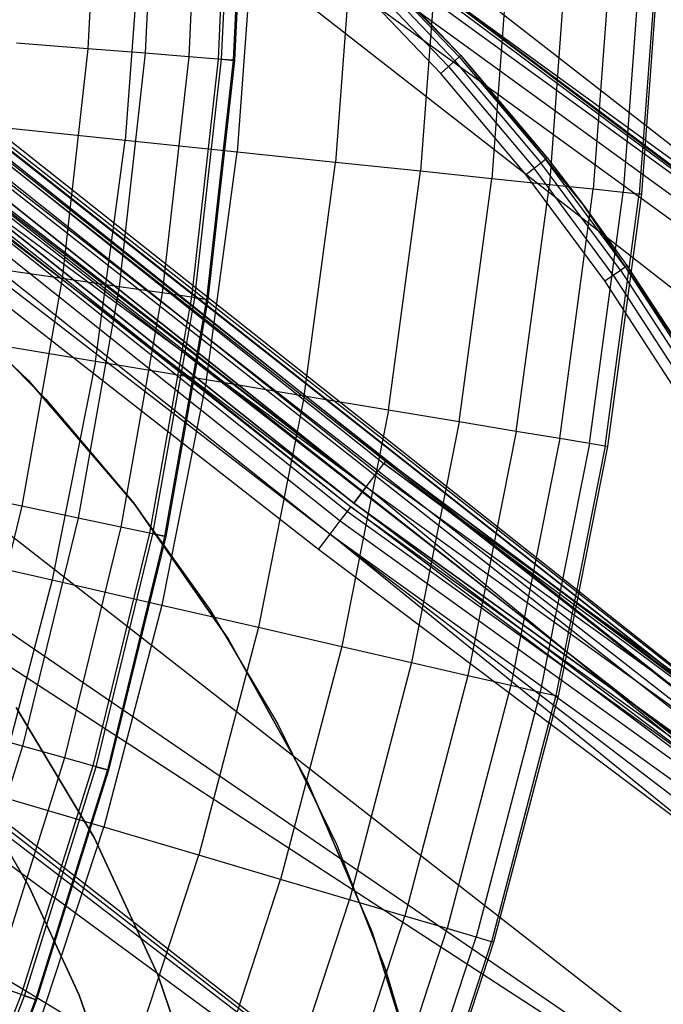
# Model space of a CAD drawing. Extents: x -390 to 397, y -401 to 400.
# Tile 74 of 192: x -227.41 to -225.02, y -300.44 to -296.79. Entities that reach past the tile are written whole.
import ezdxf

# ---------------------------------------------------------------- set-up
doc = ezdxf.new("R2010")
doc.units = 0
doc.header["$LTSCALE"] = 25.4
doc.layers.get('0').update_dxf_attribs({"linetype": 'CONTINUOUS'})

# ---------------------------------------------------------------- blocks, each defined once
blk = doc.blocks.new('FOURTY_ROUND_VII_ZWIS_STL')
at = {"color": 0}
for p, q in [((-226.0476, -298.4222, -927.3), (-240.6468, -286.7797, -927.3)), ((-226.0476, -298.4222, -902.2), (-240.6468, -286.7797, -902.2)), ((-226.0476, -298.4222, -927.3), (-240.6468, -286.7797, -927.3)), ((-226.0476, -298.4222, -902.2), (-240.6468, -286.7797, -902.2)), ((-226.0476, -298.4222, -900.3), (-240.6468, -286.7797, -900.3)), ((-224.0588, -299.9183, -895.7), (-240.6468, -286.7797, -900.3)), ((-226.0476, -298.4222, -900.3), (-240.6468, -286.7797, -900.3)), ((-224.0588, -299.9183, -895.7), (-240.6468, -286.7797, -900.3)), ((-240.6845, -286.8246, -927.4414), (-226.083, -298.4689, -927.4414)), ((-240.6845, -286.8246, -927.4414), (-226.083, -298.4689, -927.4414)), ((-240.6845, -286.8246, -902.0586), (-226.083, -298.4689, -902.0586)), ((-240.6845, -286.8246, -902.0586), (-226.083, -298.4689, -902.0586)), ((-240.6845, -286.8246, -900.4414), (-226.083, -298.4689, -900.4414)), ((-240.6845, -286.8246, -900.4414), (-226.083, -298.4689, -900.4414)), ((-240.6566, -286.7914, -927.3765), (-226.0568, -298.4343, -927.3765)), ((-240.6566, -286.7914, -927.3765), (-226.0568, -298.4343, -927.3765)), ((-240.6566, -286.7914, -902.1235), (-226.0568, -298.4343, -902.1235)), ((-240.6566, -286.7914, -902.1235), (-226.0568, -298.4343, -902.1235)), ((-240.6566, -286.7914, -900.3765), (-226.0568, -298.4343, -900.3765)), ((-240.6566, -286.7914, -900.3765), (-226.0568, -298.4343, -900.3765)), ((-240.7262, -286.8743, -927.4848), (-226.1221, -298.5206, -927.4848)), ((-240.7262, -286.8743, -927.4848), (-226.1221, -298.5206, -927.4848)), ((-226.1221, -298.5206, -902.0152), (-240.7262, -286.8743, -902.0152)), ((-226.1221, -298.5206, -902.0152), (-240.7262, -286.8743, -902.0152)), ((-240.7262, -286.8743, -900.4848), (-226.1221, -298.5206, -900.4848)), ((-240.7262, -286.8743, -900.4848), (-226.1221, -298.5206, -900.4848)), ((-240.7754, -286.933, -902), (-226.1684, -298.5816, -902)), ((-240.7754, -286.933, -902), (-226.1684, -298.5816, -902)), ((-226.1684, -298.5816, -900.5), (-240.7754, -286.933, -900.5)), ((-226.1684, -298.5816, -900.5), (-240.7754, -286.933, -900.5)), ((-240.7999, -286.9622, -929.1082), (-226.1915, -298.6121, -929.1082)), ((-240.7999, -286.9622, -929.1082), (-226.1915, -298.6121, -929.1082)), ((-240.7864, -286.9461, -929.1777), (-226.1787, -298.5953, -929.1777)), ((-240.7864, -286.9461, -929.1777), (-226.1787, -298.5953, -929.1777)), ((-240.8285, -286.9962, -929.0509), (-226.2183, -298.6475, -929.0509)), ((-240.8285, -286.9962, -929.0509), (-226.2183, -298.6475, -929.0509)), ((-240.8683, -287.0437, -929.0132), (-226.2557, -298.6969, -929.0132)), ((-240.8683, -287.0437, -929.0132), (-226.2557, -298.6969, -929.0132)), ((-222.1187, -299.4925, -927.5), (-236.5515, -288.229, -927.5)), ((-222.1187, -299.4925, -927.5), (-236.5515, -288.229, -927.5)), ((-224.0939, -299.9652, -895.5586), (-238.8159, -288.3255, -895.6242)), ((-238.8159, -288.3255, -895.6242), (-224.0679, -299.9305, -895.6235)), ((-238.8159, -288.3255, -895.6242), (-224.0679, -299.9305, -895.6235)), ((-224.0939, -299.9652, -895.5586), (-238.8159, -288.3255, -895.6242)), ((-238.8064, -288.314, -895.7), (-224.0679, -299.9305, -895.6235)), ((-238.8064, -288.314, -895.7), (-224.0588, -299.9183, -895.7)), ((-238.8064, -288.314, -895.7), (-224.0679, -299.9305, -895.6235)), ((-238.8064, -288.314, -895.7), (-224.0588, -299.9183, -895.7)), ((-238.8438, -288.3591, -895.5586), (-224.0939, -299.9652, -895.5586)), ((-238.8438, -288.3591, -895.5586), (-224.0939, -299.9652, -895.5586)), ((-238.8852, -288.4091, -895.5152), (-224.1327, -300.0172, -895.5152)), ((-238.8852, -288.4091, -895.5152), (-224.1327, -300.0172, -895.5152)), ((-224.1785, -300.0785, -895.5), (-238.934, -288.468, -895.5)), ((-224.1785, -300.0785, -895.5), (-238.934, -288.468, -895.5)), ((-236.8155, -288.5505, -930.1266), (-222.3665, -299.8267, -930.1266)), ((-236.8155, -288.5505, -930.1266), (-222.3665, -299.8267, -930.1266)), ((-237.5814, -289.4838, -932.4962), (-223.0857, -300.7964, -932.4962)), ((-237.5814, -289.4838, -932.4962), (-223.0857, -300.7964, -932.4962)), ((-223.1447, -300.8758, -929.25), (-237.6442, -289.5603, -929.25)), ((-237.6442, -289.5603, -929.25), (-226.1787, -298.5953, -929.1777)), ((-237.6442, -289.5603, -929.25), (-226.1787, -298.5953, -929.1777)), ((-223.1447, -300.8758, -929.25), (-237.6442, -289.5603, -929.25)), ((-237.057, -290.0124, -927.5), (-226.1221, -298.5206, -927.4848)), ((-237.057, -290.0124, -927.5), (-226.1221, -298.5206, -927.4848)), ((-223.6992, -301.6236, -931.3491), (-238.2348, -290.2799, -931.3491)), ((-223.6992, -301.6236, -931.3491), (-238.2348, -290.2799, -931.3491)), ((-238.7744, -290.9375, -934.3766), (-224.2059, -302.3068, -934.3766)), ((-238.7744, -290.9375, -934.3766), (-224.2059, -302.3068, -934.3766)), ((-235.3047, -291.4359, -927.5), (-226.1221, -298.5206, -927.4848)), ((-235.3047, -291.4359, -927.5), (-226.1221, -298.5206, -927.4848)), ((-226.2988, -298.7537, -929), (-235.3054, -291.7128, -929)), ((-235.3054, -291.7128, -929), (-226.2557, -298.6969, -929.0132)), ((-235.3054, -291.7128, -929), (-226.2557, -298.6969, -929.0132)), ((-226.2988, -298.7537, -929), (-235.3054, -291.7128, -929)), ((-237.5372, -291.9886, -934.3992), (-224.2059, -302.3068, -934.3766)), ((-237.5372, -291.9886, -934.3992), (-224.2059, -302.3068, -934.3766)), ((-236.7577, -292.691, -934.438), (-224.2059, -302.3068, -934.3766)), ((-236.7577, -292.691, -934.438), (-224.2059, -302.3068, -934.3766)), ((-236.7526, -292.6967, -932.4898), (-223.6992, -301.6236, -931.3491)), ((-236.7526, -292.6967, -932.4898), (-223.6992, -301.6236, -931.3491)), ((-224.2059, -302.3068, -934.3766), (-236.146, -293.5336, -934.6226)), ((-224.2059, -302.3068, -934.3766), (-236.146, -293.5336, -934.6226)), ((-236.146, -293.5336, -932.7423), (-223.6992, -301.6236, -931.3491)), ((-236.146, -293.5336, -932.7423), (-223.6992, -301.6236, -931.3491)), ((-235.5035, -295.511, -935.2474), (-224.2059, -302.3068, -934.3766)), ((-235.5035, -295.511, -935.2474), (-224.2059, -302.3068, -934.3766)), ((-227.1154, -296.0346, -982.827), (-227.1561, -296.8928, -982.827)), ((-227.1154, -296.0346, -982.827), (-227.1561, -296.8928, -982.827)), ((-226.9016, -296.0379, -984.2618), (-226.9429, -296.9097, -984.2618)), ((-226.9016, -296.0379, -984.2618), (-226.9429, -296.9097, -984.2618)), ((-226.7399, -296.0403, -985.7034), (-226.7816, -296.9225, -985.7034)), ((-226.7399, -296.0403, -985.7034), (-226.7816, -296.9225, -985.7034)), ((-226.6305, -296.042, -987.15), (-226.6726, -296.9312, -987.15)), ((-226.6305, -296.042, -987.15), (-226.6726, -296.9312, -987.15)), ((-226.6596, -296.9323, -991.5), (-226.6175, -296.0422, -991.5)), ((-226.6596, -296.9323, -991.5), (-226.6175, -296.0422, -991.5)), ((-226.5736, -296.0429, -988.5995), (-226.6159, -296.9357, -988.5995)), ((-226.5736, -296.0429, -988.5995), (-226.6159, -296.9357, -988.5995)), ((-226.5693, -296.0429, -990.0501), (-226.6116, -296.9361, -990.0501)), ((-226.5693, -296.0429, -990.0501), (-226.6116, -296.9361, -990.0501)), ((-221.2917, -300.1041, -894.2), (-226.6901, -296.0666, -894.1235)), ((-226.6901, -296.0666, -894.1235), (-211.5228, -307.0863, -894.1235)), ((-221.2917, -300.1041, -894.2), (-226.6901, -296.0666, -894.1235)), ((-226.6901, -296.0666, -894.1235), (-211.5228, -307.0863, -894.1235)), ((-221.2917, -300.1041, -894.2), (-226.6809, -296.0545, -894.2)), ((-226.6809, -296.0545, -894.2), (-222.1187, -299.4925, -927.5)), ((-226.6809, -296.0545, -894.2), (-222.1187, -299.4925, -927.5)), ((-221.2917, -300.1041, -894.2), (-226.6809, -296.0545, -894.2)), ((-226.1684, -298.5816, -927.5), (-229.4131, -296.0959, -927.5)), ((-229.4131, -296.0959, -927.5), (-226.1221, -298.5206, -927.4848)), ((-226.1684, -298.5816, -927.5), (-229.4131, -296.0959, -927.5)), ((-229.4131, -296.0959, -927.5), (-226.1221, -298.5206, -927.4848)), ((-226.7165, -296.101, -894.0586), (-211.5474, -307.122, -894.0586)), ((-226.7165, -296.101, -894.0586), (-211.5474, -307.122, -894.0586)), ((-226.7559, -296.1525, -894.0152), (-211.5842, -307.1754, -894.0152)), ((-226.7559, -296.1525, -894.0152), (-211.5842, -307.1754, -894.0152)), ((-211.6276, -307.2385, -894), (-226.8024, -296.2133, -894)), ((-211.6276, -307.2385, -894), (-226.8024, -296.2133, -894)), ((-226.957, -296.4087, -976.919), (-227.0175, -297.2343, -976.919)), ((-226.957, -296.4087, -976.919), (-227.0175, -297.2343, -976.919)), ((-226.5393, -296.4265, -978.3286), (-226.6017, -297.2775, -978.3286)), ((-226.5393, -296.4265, -978.3286), (-226.6017, -297.2775, -978.3286)), ((-225.7704, -296.9179, -0.1), (-226.2606, -296.4172, -2.2)), ((-225.7704, -296.9179, -0.1), (-226.2606, -296.4172, -2.2)), ((-225.7657, -296.9231, -2.2), (-226.2606, -296.4172, -2.2)), ((-225.7657, -296.9231, -2.2), (-226.2606, -296.4172, -2.2)), ((-226.1717, -296.4422, -979.7521), (-226.2357, -297.3156, -979.7521)), ((-226.1717, -296.4422, -979.7521), (-226.2357, -297.3156, -979.7521)), ((-225.8545, -296.4557, -981.1876), (-225.9199, -297.3484, -981.1876)), ((-225.8545, -296.4557, -981.1876), (-225.9199, -297.3484, -981.1876)), ((-225.5883, -296.4671, -982.6336), (-225.6549, -297.376, -982.6336)), ((-225.5883, -296.4671, -982.6336), (-225.6549, -297.376, -982.6336)), ((-225.3733, -296.4763, -984.088), (-225.4409, -297.3983, -984.088)), ((-225.3733, -296.4763, -984.088), (-225.4409, -297.3983, -984.088)), ((-225.2099, -296.4833, -985.5491), (-225.2782, -297.4152, -985.5491)), ((-225.2099, -296.4833, -985.5491), (-225.2782, -297.4152, -985.5491)), ((-225.0981, -296.488, -987.0152), (-225.1669, -297.4268, -987.0152)), ((-225.0981, -296.488, -987.0152), (-225.1669, -297.4268, -987.0152)), ((-225.0382, -296.4906, -988.4842), (-225.1073, -297.433, -988.4842)), ((-225.0382, -296.4906, -988.4842), (-225.1073, -297.433, -988.4842)), ((-225.0303, -296.4909, -989.9545), (-225.0994, -297.4338, -989.9545)), ((-225.0303, -296.4909, -989.9545), (-225.0994, -297.4338, -989.9545)), ((-226.1139, -296.558, -0.1), (-225.7704, -296.9179, -0.1)), ((-226.1139, -296.558, -0.1), (-225.7704, -296.9179, -0.1)), ((-225.7922, -296.9375, -0.0293), (-226.1345, -296.5788, -0.0293)), ((-225.7922, -296.9375, -0.0293), (-226.1345, -296.5788, -0.0293)), ((-225.776, -296.923, -0.0617), (-226.1193, -296.5634, -0.0617)), ((-225.776, -296.923, -0.0617), (-226.1193, -296.5634, -0.0617)), ((-225.8448, -296.9847), (-226.1841, -296.6292)), ((-225.8448, -296.9847), (-226.1841, -296.6292)), ((-225.8163, -296.9591, -0.0076), (-226.1572, -296.6019, -0.0076)), ((-225.8163, -296.9591, -0.0076), (-226.1572, -296.6019, -0.0076)), ((-227.1561, -296.8928, -982.827), (-227.421, -296.8717, -981.4009)), ((-227.1561, -296.8928, -982.827), (-227.421, -296.8717, -981.4009)), ((-227.1561, -296.8928, -982.827), (-227.2516, -297.7466, -982.827)), ((-227.1561, -296.8928, -982.827), (-227.2516, -297.7466, -982.827)), ((-226.9429, -296.9097, -984.2618), (-227.1561, -296.8928, -982.827)), ((-226.9429, -296.9097, -984.2618), (-227.1561, -296.8928, -982.827)), ((-226.9429, -296.9097, -984.2618), (-227.0399, -297.7772, -984.2618)), ((-226.9429, -296.9097, -984.2618), (-227.0399, -297.7772, -984.2618)), ((-226.7816, -296.9225, -985.7034), (-226.9429, -296.9097, -984.2618)), ((-226.7816, -296.9225, -985.7034), (-226.9429, -296.9097, -984.2618)), ((-226.7816, -296.9225, -985.7034), (-226.8799, -297.8003, -985.7034)), ((-226.7816, -296.9225, -985.7034), (-226.8799, -297.8003, -985.7034)), ((-226.6726, -296.9312, -987.15), (-226.7816, -296.9225, -985.7034)), ((-226.6726, -296.9312, -987.15), (-226.7816, -296.9225, -985.7034)), ((-225.7922, -296.9375, -0.0293), (-225.776, -296.923, -0.0617)), ((-225.7922, -296.9375, -0.0293), (-225.776, -296.923, -0.0617)), ((-225.7704, -296.9179, -0.1), (-225.776, -296.923, -0.0617)), ((-225.7704, -296.9179, -0.1), (-225.776, -296.923, -0.0617)), ((-225.776, -296.923, -0.0617), (-225.4559, -297.3033, -0.0617)), ((-225.776, -296.923, -0.0617), (-225.4559, -297.3033, -0.0617)), ((-225.7704, -296.9179, -0.1), (-225.7657, -296.9231, -2.2)), ((-225.7704, -296.9179, -0.1), (-225.7657, -296.9231, -2.2)), ((-225.7704, -296.9179, -0.1), (-225.4499, -297.2985, -0.1)), ((-225.7704, -296.9179, -0.1), (-225.4499, -297.2985, -0.1)), ((-225.4499, -297.2985, -0.1), (-225.7657, -296.9231, -2.2)), ((-225.4499, -297.2985, -0.1), (-225.7657, -296.9231, -2.2)), ((-225.3175, -297.4708, -2.2), (-225.7657, -296.9231, -2.2)), ((-225.3175, -297.4708, -2.2), (-225.7657, -296.9231, -2.2)), ((-226.6726, -296.9312, -987.15), (-226.7716, -297.8159, -987.15)), ((-226.6726, -296.9312, -987.15), (-226.7716, -297.8159, -987.15)), ((-226.7587, -297.8178, -991.5), (-226.6596, -296.9323, -991.5)), ((-226.7587, -297.8178, -991.5), (-226.6596, -296.9323, -991.5)), ((-226.6159, -296.9357, -988.5995), (-226.7153, -297.8241, -988.5995)), ((-226.6159, -296.9357, -988.5995), (-226.7153, -297.8241, -988.5995)), ((-226.6116, -296.9361, -990.0501), (-226.711, -297.8247, -990.0501)), ((-226.6116, -296.9361, -990.0501), (-226.711, -297.8247, -990.0501)), ((-226.6159, -296.9357, -988.5995), (-226.6726, -296.9312, -987.15)), ((-226.6159, -296.9357, -988.5995), (-226.6726, -296.9312, -987.15)), ((-226.6596, -296.9323, -991.5), (-226.6116, -296.9361, -990.0501)), ((-226.6596, -296.9323, -991.5), (-226.6116, -296.9361, -990.0501)), ((-226.6116, -296.9361, -990.0501), (-226.6159, -296.9357, -988.5995)), ((-226.6116, -296.9361, -990.0501), (-226.6159, -296.9357, -988.5995)), ((-225.8448, -296.9847), (-225.8163, -296.9591, -0.0076)), ((-225.8448, -296.9847), (-225.8163, -296.9591, -0.0076)), ((-225.8163, -296.9591, -0.0076), (-225.7922, -296.9375, -0.0293)), ((-225.8163, -296.9591, -0.0076), (-225.7922, -296.9375, -0.0293)), ((-225.8163, -296.9591, -0.0076), (-225.4983, -297.3368, -0.0076)), ((-225.8163, -296.9591, -0.0076), (-225.4983, -297.3368, -0.0076)), ((-225.7922, -296.9375, -0.0293), (-225.4729, -297.3167, -0.0293)), ((-225.7922, -296.9375, -0.0293), (-225.4729, -297.3167, -0.0293)), ((-225.5283, -297.3605), (-225.8448, -296.9847)), ((-225.5283, -297.3605), (-225.8448, -296.9847)), ((-227.0175, -297.2343, -976.919), (-227.4827, -297.1859, -975.5251)), ((-227.0175, -297.2343, -976.919), (-227.4827, -297.1859, -975.5251)), ((-227.1282, -298.0546, -976.919), (-227.0175, -297.2343, -976.919)), ((-227.1282, -298.0546, -976.919), (-227.0175, -297.2343, -976.919)), ((-226.6017, -297.2775, -978.3286), (-227.0175, -297.2343, -976.919)), ((-226.6017, -297.2775, -978.3286), (-227.0175, -297.2343, -976.919)), ((-226.7158, -298.1231, -978.3286), (-226.6017, -297.2775, -978.3286)), ((-226.7158, -298.1231, -978.3286), (-226.6017, -297.2775, -978.3286)), ((-226.2357, -297.3156, -979.7521), (-226.6017, -297.2775, -978.3286)), ((-226.2357, -297.3156, -979.7521), (-226.6017, -297.2775, -978.3286)), ((-226.3528, -298.1834, -979.7521), (-226.2357, -297.3156, -979.7521)), ((-226.3528, -298.1834, -979.7521), (-226.2357, -297.3156, -979.7521)), ((-225.9199, -297.3484, -981.1876), (-226.2357, -297.3156, -979.7521)), ((-225.9199, -297.3484, -981.1876), (-226.2357, -297.3156, -979.7521)), ((-225.4983, -297.3368, -0.0076), (-225.4729, -297.3167, -0.0293)), ((-225.4983, -297.3368, -0.0076), (-225.4729, -297.3167, -0.0293)), ((-225.4729, -297.3167, -0.0293), (-225.4559, -297.3033, -0.0617)), ((-225.4729, -297.3167, -0.0293), (-225.4559, -297.3033, -0.0617)), ((-225.1777, -297.7151, -0.0293), (-225.4729, -297.3167, -0.0293)), ((-225.1777, -297.7151, -0.0293), (-225.4729, -297.3167, -0.0293)), ((-225.4499, -297.2985, -0.1), (-225.4559, -297.3033, -0.0617)), ((-225.1599, -297.7027, -0.0617), (-225.4559, -297.3033, -0.0617)), ((-225.1599, -297.7027, -0.0617), (-225.4559, -297.3033, -0.0617)), ((-225.4559, -297.3033, -0.0617), (-225.3175, -297.4708, -0.1)), ((-225.4499, -297.2985, -0.1), (-225.3175, -297.4708, -2.2)), ((-225.4499, -297.2985, -0.1), (-225.3175, -297.4708, -2.2)), ((-225.4499, -297.2985, -0.1), (-225.3175, -297.4708, -0.1)), ((-226.0396, -298.2354, -981.1876), (-225.9199, -297.3484, -981.1876)), ((-226.0396, -298.2354, -981.1876), (-225.9199, -297.3484, -981.1876)), ((-225.6549, -297.376, -982.6336), (-225.9199, -297.3484, -981.1876)), ((-225.6549, -297.376, -982.6336), (-225.9199, -297.3484, -981.1876)), ((-225.5283, -297.3605), (-225.4983, -297.3368, -0.0076)), ((-225.5283, -297.3605), (-225.4983, -297.3368, -0.0076)), ((-225.2358, -297.7554), (-225.5283, -297.3605)), ((-225.2358, -297.7554), (-225.5283, -297.3605)), ((-225.2044, -297.7336, -0.0076), (-225.4983, -297.3368, -0.0076)), ((-225.2044, -297.7336, -0.0076), (-225.4983, -297.3368, -0.0076)), ((-225.7768, -298.2791, -982.6336), (-225.6549, -297.376, -982.6336)), ((-225.7768, -298.2791, -982.6336), (-225.6549, -297.376, -982.6336)), ((-225.4409, -297.3983, -984.088), (-225.6549, -297.376, -982.6336)), ((-225.4409, -297.3983, -984.088), (-225.6549, -297.376, -982.6336)), ((-225.5645, -298.3144, -984.088), (-225.4409, -297.3983, -984.088)), ((-225.5645, -298.3144, -984.088), (-225.4409, -297.3983, -984.088)), ((-225.2782, -297.4152, -985.5491), (-225.4409, -297.3983, -984.088)), ((-225.2782, -297.4152, -985.5491), (-225.4409, -297.3983, -984.088)), ((-225.4031, -298.3412, -985.5491), (-225.2782, -297.4152, -985.5491)), ((-225.4031, -298.3412, -985.5491), (-225.2782, -297.4152, -985.5491)), ((-225.2928, -298.3595, -987.0152), (-225.1669, -297.4268, -987.0152)), ((-225.2928, -298.3595, -987.0152), (-225.1669, -297.4268, -987.0152)), ((-225.1669, -297.4268, -987.0152), (-225.2782, -297.4152, -985.5491)), ((-225.1669, -297.4268, -987.0152), (-225.2782, -297.4152, -985.5491)), ((-225.2336, -298.3694, -988.4842), (-225.1073, -297.433, -988.4842)), ((-225.2336, -298.3694, -988.4842), (-225.1073, -297.433, -988.4842)), ((-225.0994, -297.4338, -989.9545), (-225.2258, -298.3707, -989.9545)), ((-225.0994, -297.4338, -989.9545), (-225.2258, -298.3707, -989.9545)), ((-225.1073, -297.433, -988.4842), (-225.1669, -297.4268, -987.0152)), ((-225.1073, -297.433, -988.4842), (-225.1669, -297.4268, -987.0152)), ((-225.0994, -297.4338, -989.9545), (-225.1073, -297.433, -988.4842)), ((-225.0994, -297.4338, -989.9545), (-225.1073, -297.433, -988.4842)), ((-224.9194, -298.056, -2.2), (-225.3175, -297.4708, -2.2)), ((-225.3175, -297.4708, -2.2), (-225.1537, -297.6984, -0.1)), ((-225.3175, -297.4708, -2.2), (-225.1537, -297.6984, -0.1)), ((-225.3175, -297.4708, -2.2), (-225.3175, -297.4708, -0.1)), ((-225.3175, -297.4708, -0.1), (-225.1537, -297.6984, -0.1)), ((-225.3175, -297.4708, -2.2), (-225.3175, -297.4708, -0.1)), ((-224.9194, -298.056, -2.2), (-225.3175, -297.4708, -2.2)), ((-225.1599, -297.7027, -0.0617), (-225.3175, -297.4708, -0.1)), ((-227.3779, -298.1248, -29), (-227.8184, -297.7061, -29)), ((-227.8184, -297.7061, -2.2), (-227.3779, -298.1248, -2.2)), ((-227.8184, -297.7061, -2.2), (-227.3779, -298.1248, -2.2)), ((-227.3779, -298.1248, -29), (-227.8184, -297.7061, -29)), ((-227.2516, -297.7466, -982.827), (-227.5146, -297.7086, -981.4009)), ((-227.2516, -297.7466, -982.827), (-227.5146, -297.7086, -981.4009)), ((-225.2044, -297.7336, -0.0076), (-225.1777, -297.7151, -0.0293)), ((-225.2044, -297.7336, -0.0076), (-225.1777, -297.7151, -0.0293)), ((-225.1777, -297.7151, -0.0293), (-225.1599, -297.7027, -0.0617)), ((-225.1777, -297.7151, -0.0293), (-225.1599, -297.7027, -0.0617)), ((-225.1777, -297.7151, -0.0293), (-224.9079, -298.131, -0.0293)), ((-225.1777, -297.7151, -0.0293), (-224.9079, -298.131, -0.0293)), ((-225.1537, -297.6984, -0.1), (-225.1599, -297.7027, -0.0617)), ((-225.1599, -297.7027, -0.0617), (-224.9194, -298.056, -0.1)), ((-225.1599, -297.7027, -0.0617), (-224.9194, -298.056, -0.1)), ((-225.1599, -297.7027, -0.0617), (-224.8894, -298.1198, -0.0617)), ((-225.1599, -297.7027, -0.0617), (-224.8894, -298.1198, -0.0617)), ((-224.9194, -298.056, -2.2), (-225.1537, -297.6984, -0.1)), ((-225.1537, -297.6984, -0.1), (-224.9194, -298.056, -0.1)), ((-224.9194, -298.056, -2.2), (-225.1537, -297.6984, -0.1)), ((-225.1537, -297.6984, -0.1), (-224.9194, -298.056, -0.1)), ((-227.2516, -297.7466, -982.827), (-227.4016, -298.5925, -982.827)), ((-227.2516, -297.7466, -982.827), (-227.4016, -298.5925, -982.827)), ((-227.0399, -297.7772, -984.2618), (-227.2516, -297.7466, -982.827)), ((-227.0399, -297.7772, -984.2618), (-227.2516, -297.7466, -982.827)), ((-225.2358, -297.7554), (-225.2044, -297.7336, -0.0076)), ((-225.2358, -297.7554), (-225.2044, -297.7336, -0.0076)), ((-224.9684, -298.1676), (-225.2358, -297.7554)), ((-224.9684, -298.1676), (-225.2358, -297.7554)), ((-225.2044, -297.7336, -0.0076), (-224.9357, -298.1478, -0.0076)), ((-225.2044, -297.7336, -0.0076), (-224.9357, -298.1478, -0.0076)), ((-227.0399, -297.7772, -984.2618), (-227.1924, -298.6366, -984.2618)), ((-227.0399, -297.7772, -984.2618), (-227.1924, -298.6366, -984.2618)), ((-226.8799, -297.8003, -985.7034), (-227.0399, -297.7772, -984.2618)), ((-226.8799, -297.8003, -985.7034), (-227.0399, -297.7772, -984.2618)), ((-226.8799, -297.8003, -985.7034), (-227.0341, -298.6699, -985.7034)), ((-226.8799, -297.8003, -985.7034), (-227.0341, -298.6699, -985.7034)), ((-226.7716, -297.8159, -987.15), (-226.8799, -297.8003, -985.7034)), ((-226.7716, -297.8159, -987.15), (-226.8799, -297.8003, -985.7034)), ((-226.7716, -297.8159, -987.15), (-226.927, -298.6925, -987.15)), ((-226.7716, -297.8159, -987.15), (-226.927, -298.6925, -987.15)), ((-226.9143, -298.6952, -991.5), (-226.7587, -297.8178, -991.5)), ((-226.9143, -298.6952, -991.5), (-226.7587, -297.8178, -991.5)), ((-226.7153, -297.8241, -988.5995), (-226.8714, -298.7042, -988.5995)), ((-226.7153, -297.8241, -988.5995), (-226.8714, -298.7042, -988.5995)), ((-226.711, -297.8247, -990.0501), (-226.8671, -298.7051, -990.0501)), ((-226.711, -297.8247, -990.0501), (-226.8671, -298.7051, -990.0501)), ((-226.7153, -297.8241, -988.5995), (-226.7716, -297.8159, -987.15)), ((-226.7153, -297.8241, -988.5995), (-226.7716, -297.8159, -987.15)), ((-226.7587, -297.8178, -991.5), (-226.711, -297.8247, -990.0501)), ((-226.7587, -297.8178, -991.5), (-226.711, -297.8247, -990.0501)), ((-226.711, -297.8247, -990.0501), (-226.7153, -297.8241, -988.5995)), ((-226.711, -297.8247, -990.0501), (-226.7153, -297.8241, -988.5995)), ((-227.6629, -297.8443, -31.0477), (-227.3123, -298.1949, -31.0477)), ((-227.6629, -297.8443, -29.0477), (-227.3123, -298.1949, -29.0477)), ((-227.6629, -297.8443, -31.0477), (-227.3123, -298.1949, -31.0477)), ((-227.6629, -297.8443, -29.0477), (-227.3123, -298.1949, -29.0477)), ((-227.1282, -298.0546, -976.919), (-227.5896, -297.9779, -975.5251)), ((-227.1282, -298.0546, -976.919), (-227.5896, -297.9779, -975.5251)), ((-227.1282, -298.0546, -976.919), (-227.2887, -298.8666, -976.919)), ((-227.1282, -298.0546, -976.919), (-227.2887, -298.8666, -976.919)), ((-226.7158, -298.1231, -978.3286), (-227.1282, -298.0546, -976.919)), ((-226.7158, -298.1231, -978.3286), (-227.1282, -298.0546, -976.919)), ((-226.982, -298.586, -29), (-227.3779, -298.1248, -29)), ((-227.3779, -298.1248, -29), (-227.3779, -298.1248, -2.2)), ((-227.3779, -298.1248, -2.2), (-226.982, -298.586, -2.2)), ((-227.3779, -298.1248, -29), (-227.3779, -298.1248, -2.2)), ((-227.3779, -298.1248, -2.2), (-226.982, -298.586, -2.2)), ((-226.982, -298.586, -29), (-227.3779, -298.1248, -29)), ((-226.7158, -298.1231, -978.3286), (-226.8812, -298.9602, -978.3286)), ((-226.7158, -298.1231, -978.3286), (-226.8812, -298.9602, -978.3286)), ((-226.3528, -298.1834, -979.7521), (-226.7158, -298.1231, -978.3286)), ((-226.3528, -298.1834, -979.7521), (-226.7158, -298.1231, -978.3286)), ((-227.3123, -298.1949, -31.0477), (-226.9918, -298.5733, -31.0477)), ((-227.3123, -298.1949, -29.0477), (-227.3123, -298.1949, -31.0477)), ((-227.3123, -298.1949, -29.0477), (-226.9918, -298.5733, -29.0477)), ((-227.3123, -298.1949, -31.0477), (-226.9918, -298.5733, -31.0477)), ((-227.3123, -298.1949, -29.0477), (-227.3123, -298.1949, -31.0477)), ((-227.3123, -298.1949, -29.0477), (-226.9918, -298.5733, -29.0477)), ((-226.3528, -298.1834, -979.7521), (-226.5226, -299.0425, -979.7521)), ((-226.3528, -298.1834, -979.7521), (-226.5226, -299.0425, -979.7521)), ((-226.0396, -298.2354, -981.1876), (-226.3528, -298.1834, -979.7521)), ((-226.0396, -298.2354, -981.1876), (-226.3528, -298.1834, -979.7521)), ((-226.0396, -298.2354, -981.1876), (-226.2132, -299.1135, -981.1876)), ((-226.0396, -298.2354, -981.1876), (-226.2132, -299.1135, -981.1876)), ((-225.7768, -298.2791, -982.6336), (-226.0396, -298.2354, -981.1876)), ((-225.7768, -298.2791, -982.6336), (-226.0396, -298.2354, -981.1876)), ((-225.7768, -298.2791, -982.6336), (-225.9535, -299.1732, -982.6336)), ((-225.7768, -298.2791, -982.6336), (-225.9535, -299.1732, -982.6336)), ((-225.5645, -298.3144, -984.088), (-225.7768, -298.2791, -982.6336)), ((-225.5645, -298.3144, -984.088), (-225.7768, -298.2791, -982.6336)), ((-225.5645, -298.3144, -984.088), (-225.7438, -299.2213, -984.088)), ((-225.5645, -298.3144, -984.088), (-225.7438, -299.2213, -984.088)), ((-225.4031, -298.3412, -985.5491), (-225.5843, -299.2579, -985.5491)), ((-225.4031, -298.3412, -985.5491), (-225.5843, -299.2579, -985.5491)), ((-225.4031, -298.3412, -985.5491), (-225.5645, -298.3144, -984.088)), ((-225.4031, -298.3412, -985.5491), (-225.5645, -298.3144, -984.088)), ((-225.2928, -298.3595, -987.0152), (-225.4031, -298.3412, -985.5491)), ((-225.2928, -298.3595, -987.0152), (-225.4031, -298.3412, -985.5491)), ((-225.2928, -298.3595, -987.0152), (-225.4753, -299.2829, -987.0152)), ((-225.2928, -298.3595, -987.0152), (-225.4753, -299.2829, -987.0152)), ((-225.2336, -298.3694, -988.4842), (-225.4169, -299.2963, -988.4842)), ((-225.2336, -298.3694, -988.4842), (-225.4169, -299.2963, -988.4842)), ((-225.2258, -298.3707, -989.9545), (-225.4091, -299.2981, -989.9545)), ((-225.2258, -298.3707, -989.9545), (-225.4091, -299.2981, -989.9545)), ((-225.2336, -298.3694, -988.4842), (-225.2928, -298.3595, -987.0152)), ((-225.2336, -298.3694, -988.4842), (-225.2928, -298.3595, -987.0152)), ((-225.2258, -298.3707, -989.9545), (-225.2336, -298.3694, -988.4842)), ((-225.2258, -298.3707, -989.9545), (-225.2336, -298.3694, -988.4842)), ((-226.0476, -298.4222, -927.3), (-226.0568, -298.4343, -927.3765)), ((-226.0476, -298.4222, -927.3), (-226.0568, -298.4343, -927.3765)), ((-226.0476, -298.4222, -902.2), (-226.0568, -298.4343, -902.1235)), ((-226.0476, -298.4222, -902.2), (-226.0568, -298.4343, -902.1235)), ((-226.0476, -298.4222, -900.3), (-226.0568, -298.4343, -900.3765)), ((-226.0476, -298.4222, -900.3), (-226.0568, -298.4343, -900.3765)), ((-222.1819, -301.3114, -927.3), (-226.0476, -298.4222, -927.3)), ((-222.1819, -301.3114, -902.2), (-226.0476, -298.4222, -902.2)), ((-226.0476, -298.4222, -902.2), (-226.0476, -298.4222, -927.3)), ((-222.1819, -301.3114, -927.3), (-226.0476, -298.4222, -927.3)), ((-226.0476, -298.4222, -902.2), (-226.0476, -298.4222, -927.3)), ((-222.1819, -301.3114, -902.2), (-226.0476, -298.4222, -902.2)), ((-222.1819, -301.3114, -900.3), (-226.0476, -298.4222, -900.3)), ((-222.1819, -301.3114, -895.7), (-226.0476, -298.4222, -900.3)), ((-222.1819, -301.3114, -900.3), (-226.0476, -298.4222, -900.3)), ((-222.1819, -301.3114, -895.7), (-226.0476, -298.4222, -900.3)), ((-224.0588, -299.9183, -895.7), (-226.0476, -298.4222, -900.3)), ((-224.0588, -299.9183, -895.7), (-226.0476, -298.4222, -900.3)), ((-226.083, -298.4689, -927.4414), (-226.0568, -298.4343, -927.3765)), ((-226.083, -298.4689, -927.4414), (-226.0568, -298.4343, -927.3765)), ((-226.083, -298.4689, -902.0586), (-226.0568, -298.4343, -902.1235)), ((-226.083, -298.4689, -902.0586), (-226.0568, -298.4343, -902.1235)), ((-226.083, -298.4689, -900.4414), (-226.0568, -298.4343, -900.3765)), ((-226.083, -298.4689, -900.4414), (-226.0568, -298.4343, -900.3765)), ((-222.1819, -301.3114, -927.3), (-226.0568, -298.4343, -927.3765)), ((-226.0568, -298.4343, -927.3765), (-210.8948, -309.3351, -927.3765)), ((-222.1819, -301.3114, -927.3), (-226.0568, -298.4343, -927.3765)), ((-226.0568, -298.4343, -927.3765), (-210.8948, -309.3351, -927.3765)), ((-226.0568, -298.4343, -902.1235), (-210.8948, -309.3351, -902.1235)), ((-222.1819, -301.3114, -902.2), (-226.0568, -298.4343, -902.1235)), ((-222.1819, -301.3114, -902.2), (-226.0568, -298.4343, -902.1235)), ((-226.0568, -298.4343, -902.1235), (-210.8948, -309.3351, -902.1235)), ((-222.1819, -301.3114, -900.3), (-226.0568, -298.4343, -900.3765)), ((-226.0568, -298.4343, -900.3765), (-210.8948, -309.3351, -900.3765)), ((-222.1819, -301.3114, -900.3), (-226.0568, -298.4343, -900.3765)), ((-226.0568, -298.4343, -900.3765), (-210.8948, -309.3351, -900.3765)), ((-226.1221, -298.5206, -927.4848), (-226.083, -298.4689, -927.4414)), ((-226.1221, -298.5206, -927.4848), (-226.083, -298.4689, -927.4414)), ((-226.1221, -298.5206, -902.0152), (-226.083, -298.4689, -902.0586)), ((-226.1221, -298.5206, -902.0152), (-226.083, -298.4689, -902.0586)), ((-226.1221, -298.5206, -900.4848), (-226.083, -298.4689, -900.4414)), ((-226.1221, -298.5206, -900.4848), (-226.083, -298.4689, -900.4414)), ((-226.083, -298.4689, -927.4414), (-210.9192, -309.3709, -927.4414)), ((-226.083, -298.4689, -927.4414), (-210.9192, -309.3709, -927.4414)), ((-226.083, -298.4689, -902.0586), (-210.9192, -309.3709, -902.0586)), ((-226.083, -298.4689, -902.0586), (-210.9192, -309.3709, -902.0586)), ((-226.083, -298.4689, -900.4414), (-210.9192, -309.3709, -900.4414)), ((-226.083, -298.4689, -900.4414), (-210.9192, -309.3709, -900.4414)), ((-226.1684, -298.5816, -927.5), (-226.1221, -298.5206, -927.4848)), ((-226.1684, -298.5816, -927.5), (-226.1221, -298.5206, -927.4848)), ((-226.1221, -298.5206, -902.0152), (-226.1684, -298.5816, -902)), ((-226.1221, -298.5206, -902.0152), (-226.1684, -298.5816, -902)), ((-226.1684, -298.5816, -900.5), (-226.1221, -298.5206, -900.4848)), ((-226.1684, -298.5816, -900.5), (-226.1221, -298.5206, -900.4848)), ((-226.1221, -298.5206, -927.4848), (-210.9558, -309.4245, -927.4848)), ((-224.7431, -299.6559, -927.5), (-226.1221, -298.5206, -927.4848)), ((-224.7431, -299.6559, -927.5), (-226.1221, -298.5206, -927.4848)), ((-226.1221, -298.5206, -927.4848), (-210.9558, -309.4245, -927.4848)), ((-226.1221, -298.5206, -902.0152), (-210.9558, -309.4245, -902.0152)), ((-226.1221, -298.5206, -902.0152), (-210.9558, -309.4245, -902.0152)), ((-226.1221, -298.5206, -900.4848), (-210.9558, -309.4245, -900.4848)), ((-226.1221, -298.5206, -900.4848), (-210.9558, -309.4245, -900.4848)), ((-227.4016, -298.5925, -982.827), (-227.6617, -298.5378, -981.4009)), ((-227.4016, -298.5925, -982.827), (-227.6617, -298.5378, -981.4009)), ((-227.4016, -298.5925, -982.827), (-227.6055, -299.4271, -982.827)), ((-227.4016, -298.5925, -982.827), (-227.6055, -299.4271, -982.827)), ((-227.1924, -298.6366, -984.2618), (-227.4016, -298.5925, -982.827)), ((-227.1924, -298.6366, -984.2618), (-227.4016, -298.5925, -982.827)), ((-226.9918, -298.5733, -31.0477), (-226.7036, -298.9769, -31.0477)), ((-226.9918, -298.5733, -29.0477), (-226.9918, -298.5733, -31.0477)), ((-226.9918, -298.5733, -29.0477), (-226.7036, -298.9769, -29.0477)), ((-226.9918, -298.5733, -31.0477), (-226.7036, -298.9769, -31.0477)), ((-226.9918, -298.5733, -29.0477), (-226.9918, -298.5733, -31.0477)), ((-226.9918, -298.5733, -29.0477), (-226.7036, -298.9769, -29.0477)), ((-226.6348, -299.0848, -29), (-226.982, -298.586, -29)), ((-226.982, -298.586, -29), (-226.982, -298.586, -2.2)), ((-226.982, -298.586, -2.2), (-226.6348, -299.0848, -2.2)), ((-226.982, -298.586, -29), (-226.982, -298.586, -2.2)), ((-226.982, -298.586, -2.2), (-226.6348, -299.0848, -2.2)), ((-226.6348, -299.0848, -29), (-226.982, -298.586, -29)), ((-226.1915, -298.6121, -929.1082), (-226.1787, -298.5953, -929.1777)), ((-226.1915, -298.6121, -929.1082), (-226.1787, -298.5953, -929.1777)), ((-226.1787, -298.5953, -929.1777), (-211.0086, -309.502, -929.1777)), ((-223.1447, -300.8758, -929.25), (-226.1787, -298.5953, -929.1777)), ((-223.1447, -300.8758, -929.25), (-226.1787, -298.5953, -929.1777)), ((-226.1787, -298.5953, -929.1777), (-211.0086, -309.502, -929.1777)), ((-226.1684, -298.5816, -902), (-210.9989, -309.4878, -902)), ((-224.7431, -299.6559, -927.5), (-226.1684, -298.5816, -927.5)), ((-224.7431, -299.6559, -927.5), (-226.1684, -298.5816, -927.5)), ((-226.1684, -298.5816, -902), (-210.9989, -309.4878, -902)), ((-210.9989, -309.4878, -900.5), (-226.1684, -298.5816, -900.5)), ((-210.9989, -309.4878, -900.5), (-226.1684, -298.5816, -900.5)), ((-227.1924, -298.6366, -984.2618), (-227.3995, -299.4845, -984.2618)), ((-227.1924, -298.6366, -984.2618), (-227.3995, -299.4845, -984.2618)), ((-227.0341, -298.6699, -985.7034), (-227.1924, -298.6366, -984.2618)), ((-227.0341, -298.6699, -985.7034), (-227.1924, -298.6366, -984.2618)), ((-226.2183, -298.6475, -929.0509), (-226.1915, -298.6121, -929.1082)), ((-226.2183, -298.6475, -929.0509), (-226.1915, -298.6121, -929.1082)), ((-226.1915, -298.6121, -929.1082), (-211.0204, -309.5193, -929.1082)), ((-226.1915, -298.6121, -929.1082), (-211.0204, -309.5193, -929.1082)), ((-227.0341, -298.6699, -985.7034), (-227.2437, -299.5279, -985.7034)), ((-227.0341, -298.6699, -985.7034), (-227.2437, -299.5279, -985.7034)), ((-226.927, -298.6925, -987.15), (-227.0341, -298.6699, -985.7034)), ((-226.927, -298.6925, -987.15), (-227.0341, -298.6699, -985.7034)), ((-226.2557, -298.6969, -929.0132), (-226.2183, -298.6475, -929.0509)), ((-226.2557, -298.6969, -929.0132), (-226.2183, -298.6475, -929.0509)), ((-226.2183, -298.6475, -929.0509), (-211.0454, -309.556, -929.0509)), ((-226.2183, -298.6475, -929.0509), (-211.0454, -309.556, -929.0509)), ((-226.927, -298.6925, -987.15), (-227.1383, -299.5573, -987.15)), ((-226.927, -298.6925, -987.15), (-227.1383, -299.5573, -987.15)), ((-227.1258, -299.5607, -991.5), (-226.9143, -298.6952, -991.5)), ((-227.1258, -299.5607, -991.5), (-226.9143, -298.6952, -991.5)), ((-226.8714, -298.7042, -988.5995), (-227.0835, -299.5725, -988.5995)), ((-226.8714, -298.7042, -988.5995), (-227.0835, -299.5725, -988.5995)), ((-226.8671, -298.7051, -990.0501), (-227.0793, -299.5737, -990.0501)), ((-226.8671, -298.7051, -990.0501), (-227.0793, -299.5737, -990.0501)), ((-226.8714, -298.7042, -988.5995), (-226.927, -298.6925, -987.15)), ((-226.8714, -298.7042, -988.5995), (-226.927, -298.6925, -987.15)), ((-226.9143, -298.6952, -991.5), (-226.8671, -298.7051, -990.0501)), ((-226.9143, -298.6952, -991.5), (-226.8671, -298.7051, -990.0501)), ((-226.8671, -298.7051, -990.0501), (-226.8714, -298.7042, -988.5995)), ((-226.8671, -298.7051, -990.0501), (-226.8714, -298.7042, -988.5995)), ((-226.2988, -298.7537, -929), (-226.2557, -298.6969, -929.0132)), ((-226.2988, -298.7537, -929), (-226.2557, -298.6969, -929.0132)), ((-224.7449, -299.9244, -929), (-226.2557, -298.6969, -929.0132)), ((-226.2557, -298.6969, -929.0132), (-221.6682, -302.2054, -929)), ((-226.2557, -298.6969, -929.0132), (-221.6682, -302.2054, -929)), ((-226.2557, -298.6969, -929.0132), (-211.0803, -309.6072, -929.0132)), ((-224.7449, -299.9244, -929), (-226.2557, -298.6969, -929.0132)), ((-226.2557, -298.6969, -929.0132), (-211.0803, -309.6072, -929.0132)), ((-227.7445, -298.762, -975.5251), (-227.2887, -298.8666, -976.919)), ((-227.7445, -298.762, -975.5251), (-227.2887, -298.8666, -976.919)), ((-224.7449, -299.9244, -929), (-226.2988, -298.7537, -929)), ((-224.7449, -299.9244, -929), (-226.2988, -298.7537, -929)), ((-227.2887, -298.8666, -976.919), (-227.4984, -299.6674, -976.919)), ((-227.2887, -298.8666, -976.919), (-227.4984, -299.6674, -976.919)), ((-227.2887, -298.8666, -976.919), (-226.8812, -298.9602, -978.3286)), ((-227.2887, -298.8666, -976.919), (-226.8812, -298.9602, -978.3286)), ((-226.8812, -298.9602, -978.3286), (-227.0974, -299.7856, -978.3286)), ((-226.8812, -298.9602, -978.3286), (-227.0974, -299.7856, -978.3286)), ((-226.8812, -298.9602, -978.3286), (-226.5226, -299.0425, -979.7521)), ((-226.8812, -298.9602, -978.3286), (-226.5226, -299.0425, -979.7521)), ((-226.7036, -298.9769, -31.0477), (-226.4498, -299.4029, -31.0477)), ((-226.7036, -298.9769, -29.0477), (-226.7036, -298.9769, -31.0477)), ((-226.7036, -298.9769, -29.0477), (-226.4498, -299.4029, -29.0477)), ((-226.7036, -298.9769, -31.0477), (-226.4498, -299.4029, -31.0477)), ((-226.7036, -298.9769, -29.0477), (-226.7036, -298.9769, -31.0477)), ((-226.7036, -298.9769, -29.0477), (-226.4498, -299.4029, -29.0477)), ((-226.5226, -299.0425, -979.7521), (-226.7444, -299.8896, -979.7521)), ((-226.5226, -299.0425, -979.7521), (-226.7444, -299.8896, -979.7521)), ((-226.5226, -299.0425, -979.7521), (-226.2132, -299.1135, -981.1876)), ((-226.5226, -299.0425, -979.7521), (-226.2132, -299.1135, -981.1876)), ((-226.3398, -299.6162, -29), (-226.6348, -299.0848, -29)), ((-226.6348, -299.0848, -29), (-226.6348, -299.0848, -2.2)), ((-226.6348, -299.0848, -2.2), (-226.3398, -299.6162, -2.2)), ((-226.6348, -299.0848, -29), (-226.6348, -299.0848, -2.2)), ((-226.6348, -299.0848, -2.2), (-226.3398, -299.6162, -2.2)), ((-226.3398, -299.6162, -29), (-226.6348, -299.0848, -29)), ((-226.2132, -299.1135, -981.1876), (-226.44, -299.9794, -981.1876)), ((-226.2132, -299.1135, -981.1876), (-226.44, -299.9794, -981.1876)), ((-226.2132, -299.1135, -981.1876), (-225.9535, -299.1732, -982.6336)), ((-226.2132, -299.1135, -981.1876), (-225.9535, -299.1732, -982.6336)), ((-225.9535, -299.1732, -982.6336), (-226.1844, -300.0547, -982.6336)), ((-225.9535, -299.1732, -982.6336), (-226.1844, -300.0547, -982.6336)), ((-225.9535, -299.1732, -982.6336), (-225.7438, -299.2213, -984.088)), ((-225.9535, -299.1732, -982.6336), (-225.7438, -299.2213, -984.088)), ((-225.7438, -299.2213, -984.088), (-225.978, -300.1156, -984.088)), ((-225.7438, -299.2213, -984.088), (-225.978, -300.1156, -984.088)), ((-225.7438, -299.2213, -984.088), (-225.5843, -299.2579, -985.5491)), ((-225.7438, -299.2213, -984.088), (-225.5843, -299.2579, -985.5491)), ((-225.5843, -299.2579, -985.5491), (-225.821, -300.1618, -985.5491)), ((-225.5843, -299.2579, -985.5491), (-225.821, -300.1618, -985.5491)), ((-225.5843, -299.2579, -985.5491), (-225.4753, -299.2829, -987.0152)), ((-225.5843, -299.2579, -985.5491), (-225.4753, -299.2829, -987.0152)), ((-225.4753, -299.2829, -987.0152), (-225.7137, -300.1935, -987.0152)), ((-225.4753, -299.2829, -987.0152), (-225.7137, -300.1935, -987.0152)), ((-225.4169, -299.2963, -988.4842), (-225.6562, -300.2104, -988.4842)), ((-225.4169, -299.2963, -988.4842), (-225.6562, -300.2104, -988.4842)), ((-225.4091, -299.2981, -989.9545), (-225.6486, -300.2126, -989.9545)), ((-225.4091, -299.2981, -989.9545), (-225.6486, -300.2126, -989.9545)), ((-225.4753, -299.2829, -987.0152), (-225.4169, -299.2963, -988.4842)), ((-225.4753, -299.2829, -987.0152), (-225.4169, -299.2963, -988.4842)), ((-225.4169, -299.2963, -988.4842), (-225.4091, -299.2981, -989.9545)), ((-225.4169, -299.2963, -988.4842), (-225.4091, -299.2981, -989.9545)), ((-227.1324, -299.8229, -2.2), (-227.4227, -299.3405, -2.2)), ((-227.4227, -299.3405, -29), (-227.1324, -299.8229, -29)), ((-227.1324, -299.8229, -2.2), (-227.4227, -299.3405, -2.2)), ((-227.4227, -299.3405, -29), (-227.1324, -299.8229, -29)), ((-226.4498, -299.4029, -31.0477), (-226.232, -299.8484, -31.0477)), ((-226.4498, -299.4029, -29.0477), (-226.4498, -299.4029, -31.0477)), ((-226.4498, -299.4029, -29.0477), (-226.232, -299.8484, -29.0477)), ((-226.4498, -299.4029, -31.0477), (-226.232, -299.8484, -31.0477)), ((-226.4498, -299.4029, -29.0477), (-226.4498, -299.4029, -31.0477)), ((-226.4498, -299.4029, -29.0477), (-226.232, -299.8484, -29.0477)), ((-227.3995, -299.4845, -984.2618), (-227.6055, -299.4271, -982.827)), ((-227.3995, -299.4845, -984.2618), (-227.6055, -299.4271, -982.827)), ((-227.3995, -299.4845, -984.2618), (-227.6606, -300.3174, -984.2618)), ((-227.3995, -299.4845, -984.2618), (-227.6606, -300.3174, -984.2618)), ((-227.2437, -299.5279, -985.7034), (-227.3995, -299.4845, -984.2618)), ((-227.2437, -299.5279, -985.7034), (-227.3995, -299.4845, -984.2618)), ((-227.2437, -299.5279, -985.7034), (-227.5079, -300.3707, -985.7034)), ((-227.2437, -299.5279, -985.7034), (-227.5079, -300.3707, -985.7034)), ((-227.1383, -299.5573, -987.15), (-227.4046, -300.4067, -987.15)), ((-227.1383, -299.5573, -987.15), (-227.4046, -300.4067, -987.15)), ((-227.1383, -299.5573, -987.15), (-227.2437, -299.5279, -985.7034)), ((-227.1383, -299.5573, -987.15), (-227.2437, -299.5279, -985.7034)), ((-227.0835, -299.5725, -988.5995), (-227.1383, -299.5573, -987.15)), ((-227.0835, -299.5725, -988.5995), (-227.1383, -299.5573, -987.15)), ((-227.3923, -300.411, -991.5), (-227.1258, -299.5607, -991.5)), ((-227.3923, -300.411, -991.5), (-227.1258, -299.5607, -991.5)), ((-227.0835, -299.5725, -988.5995), (-227.3509, -300.4255, -988.5995)), ((-227.0835, -299.5725, -988.5995), (-227.3509, -300.4255, -988.5995)), ((-227.0793, -299.5737, -990.0501), (-227.3468, -300.4269, -990.0501)), ((-227.0793, -299.5737, -990.0501), (-227.3468, -300.4269, -990.0501)), ((-227.1258, -299.5607, -991.5), (-227.0793, -299.5737, -990.0501)), ((-227.1258, -299.5607, -991.5), (-227.0793, -299.5737, -990.0501)), ((-227.0793, -299.5737, -990.0501), (-227.0835, -299.5725, -988.5995)), ((-227.0793, -299.5737, -990.0501), (-227.0835, -299.5725, -988.5995)), ((-227.599, -299.618, -29.0477), (-227.376, -300.0043, -29.0477)), ((-227.376, -300.0043, -13.7477), (-227.599, -299.618, -13.7477)), ((-227.376, -300.0043, -13.7477), (-227.599, -299.618, -13.7477)), ((-227.599, -299.618, -29.0477), (-227.376, -300.0043, -29.0477)), ((-226.1001, -300.1748, -29), (-226.3398, -299.6162, -29)), ((-226.3398, -299.6162, -29), (-226.3398, -299.6162, -2.2)), ((-226.3398, -299.6162, -2.2), (-226.1001, -300.1748, -2.2)), ((-226.3398, -299.6162, -29), (-226.3398, -299.6162, -2.2)), ((-226.3398, -299.6162, -2.2), (-226.1001, -300.1748, -2.2)), ((-226.1001, -300.1748, -29), (-226.3398, -299.6162, -29)), ((-227.0974, -299.7856, -978.3286), (-227.4984, -299.6674, -976.919)), ((-227.0974, -299.7856, -978.3286), (-227.4984, -299.6674, -976.919)), ((-227.3635, -300.5963, -978.3286), (-227.0974, -299.7856, -978.3286)), ((-227.3635, -300.5963, -978.3286), (-227.0974, -299.7856, -978.3286)), ((-226.7444, -299.8896, -979.7521), (-227.0974, -299.7856, -978.3286)), ((-226.7444, -299.8896, -979.7521), (-227.0974, -299.7856, -978.3286)), ((-226.896, -300.3339, -2.2), (-227.1324, -299.8229, -2.2)), ((-227.1324, -299.8229, -2.2), (-227.1324, -299.8229, -29)), ((-227.1324, -299.8229, -29), (-226.896, -300.3339, -29)), ((-227.1324, -299.8229, -2.2), (-227.1324, -299.8229, -29)), ((-226.896, -300.3339, -2.2), (-227.1324, -299.8229, -2.2)), ((-227.1324, -299.8229, -29), (-226.896, -300.3339, -29)), ((-226.232, -299.8484, -31.0477), (-226.0517, -300.3104, -31.0477)), ((-226.232, -299.8484, -29.0477), (-226.232, -299.8484, -31.0477)), ((-226.232, -299.8484, -29.0477), (-226.0517, -300.3104, -29.0477)), ((-226.232, -299.8484, -31.0477), (-226.0517, -300.3104, -31.0477)), ((-226.232, -299.8484, -29.0477), (-226.232, -299.8484, -31.0477)), ((-226.232, -299.8484, -29.0477), (-226.0517, -300.3104, -29.0477)), ((-227.0175, -300.7217, -979.7521), (-226.7444, -299.8896, -979.7521)), ((-227.0175, -300.7217, -979.7521), (-226.7444, -299.8896, -979.7521)), ((-226.44, -299.9794, -981.1876), (-226.7444, -299.8896, -979.7521)), ((-226.44, -299.9794, -981.1876), (-226.7444, -299.8896, -979.7521)), ((-226.7191, -300.8298, -981.1876), (-226.44, -299.9794, -981.1876)), ((-226.7191, -300.8298, -981.1876), (-226.44, -299.9794, -981.1876)), ((-226.1844, -300.0547, -982.6336), (-226.44, -299.9794, -981.1876)), ((-226.1844, -300.0547, -982.6336), (-226.44, -299.9794, -981.1876)), ((-227.376, -300.0043, -29.0477), (-227.189, -300.4093, -29.0477)), ((-227.189, -300.4093, -13.7477), (-227.376, -300.0043, -13.7477)), ((-227.376, -300.0043, -13.7477), (-227.376, -300.0043, -29.0477)), ((-227.189, -300.4093, -13.7477), (-227.376, -300.0043, -13.7477)), ((-227.376, -300.0043, -29.0477), (-227.189, -300.4093, -29.0477)), ((-227.376, -300.0043, -13.7477), (-227.376, -300.0043, -29.0477)), ((-226.4686, -300.9206, -982.6336), (-226.1844, -300.0547, -982.6336)), ((-226.4686, -300.9206, -982.6336), (-226.1844, -300.0547, -982.6336)), ((-225.978, -300.1156, -984.088), (-226.1844, -300.0547, -982.6336)), ((-225.978, -300.1156, -984.088), (-226.1844, -300.0547, -982.6336)), ((-226.2663, -300.9939, -984.088), (-225.978, -300.1156, -984.088)), ((-226.2663, -300.9939, -984.088), (-225.978, -300.1156, -984.088)), ((-225.821, -300.1618, -985.5491), (-225.978, -300.1156, -984.088)), ((-225.821, -300.1618, -985.5491), (-225.978, -300.1156, -984.088)), ((-226.1124, -301.0497, -985.5491), (-225.821, -300.1618, -985.5491)), ((-226.1124, -301.0497, -985.5491), (-225.821, -300.1618, -985.5491)), ((-225.9182, -300.7547, -29), (-226.1001, -300.1748, -29)), ((-226.1001, -300.1748, -29), (-226.1001, -300.1748, -2.2)), ((-226.1001, -300.1748, -2.2), (-225.9182, -300.7547, -2.2)), ((-226.1001, -300.1748, -29), (-226.1001, -300.1748, -2.2)), ((-226.1001, -300.1748, -2.2), (-225.9182, -300.7547, -2.2)), ((-225.9182, -300.7547, -29), (-226.1001, -300.1748, -29)), ((-225.7137, -300.1935, -987.0152), (-225.821, -300.1618, -985.5491)), ((-225.7137, -300.1935, -987.0152), (-225.821, -300.1618, -985.5491)), ((-226.0073, -301.0877, -987.0152), (-225.7137, -300.1935, -987.0152)), ((-226.0073, -301.0877, -987.0152), (-225.7137, -300.1935, -987.0152)), ((-225.9509, -301.1082, -988.4842), (-225.6562, -300.2104, -988.4842)), ((-225.9509, -301.1082, -988.4842), (-225.6562, -300.2104, -988.4842)), ((-225.6486, -300.2126, -989.9545), (-225.9434, -301.1109, -989.9545)), ((-225.6486, -300.2126, -989.9545), (-225.9434, -301.1109, -989.9545)), ((-225.6562, -300.2104, -988.4842), (-225.7137, -300.1935, -987.0152)), ((-225.6562, -300.2104, -988.4842), (-225.7137, -300.1935, -987.0152)), ((-225.6486, -300.2126, -989.9545), (-225.6562, -300.2104, -988.4842)), ((-225.6486, -300.2126, -989.9545), (-225.6562, -300.2104, -988.4842)), ((-226.0517, -300.3104, -31.0477), (-225.9102, -300.7857, -31.0477)), ((-226.0517, -300.3104, -29.0477), (-226.0517, -300.3104, -31.0477)), ((-226.0517, -300.3104, -29.0477), (-225.9102, -300.7857, -29.0477)), ((-226.0517, -300.3104, -31.0477), (-225.9102, -300.7857, -31.0477)), ((-226.0517, -300.3104, -29.0477), (-226.0517, -300.3104, -31.0477)), ((-226.0517, -300.3104, -29.0477), (-225.9102, -300.7857, -29.0477)), ((-226.7162, -300.8675, -2.2), (-226.896, -300.3339, -2.2)), ((-226.896, -300.3339, -2.2), (-226.896, -300.3339, -29)), ((-226.896, -300.3339, -29), (-226.7162, -300.8675, -29)), ((-226.896, -300.3339, -2.2), (-226.896, -300.3339, -29)), ((-226.7162, -300.8675, -2.2), (-226.896, -300.3339, -2.2)), ((-226.896, -300.3339, -29), (-226.7162, -300.8675, -29)), ((-227.4046, -300.4067, -987.15), (-227.5079, -300.3707, -985.7034)), ((-227.4046, -300.4067, -987.15), (-227.5079, -300.3707, -985.7034)), ((-227.4046, -300.4067, -987.15), (-227.7248, -301.2374, -987.15)), ((-227.4046, -300.4067, -987.15), (-227.7248, -301.2374, -987.15)), ((-227.7128, -301.2424, -991.5), (-227.3923, -300.411, -991.5)), ((-227.7128, -301.2424, -991.5), (-227.3923, -300.411, -991.5)), ((-227.3509, -300.4255, -988.5995), (-227.6723, -301.2595, -988.5995)), ((-227.3509, -300.4255, -988.5995), (-227.6723, -301.2595, -988.5995)), ((-227.3468, -300.4269, -990.0501), (-227.6684, -301.2612, -990.0501)), ((-227.3468, -300.4269, -990.0501), (-227.6684, -301.2612, -990.0501)), ((-227.3509, -300.4255, -988.5995), (-227.4046, -300.4067, -987.15)), ((-227.3509, -300.4255, -988.5995), (-227.4046, -300.4067, -987.15)), ((-227.3923, -300.411, -991.5), (-227.3468, -300.4269, -990.0501)), ((-227.3923, -300.411, -991.5), (-227.3468, -300.4269, -990.0501)), ((-227.3468, -300.4269, -990.0501), (-227.3509, -300.4255, -988.5995)), ((-227.3468, -300.4269, -990.0501), (-227.3509, -300.4255, -988.5995)), ((-227.189, -300.4093, -29.0477), (-227.0397, -300.8296, -29.0477)), ((-227.0397, -300.8296, -13.7477), (-227.189, -300.4093, -13.7477)), ((-227.189, -300.4093, -13.7477), (-227.189, -300.4093, -29.0477)), ((-227.0397, -300.8296, -13.7477), (-227.189, -300.4093, -13.7477)), ((-227.189, -300.4093, -29.0477), (-227.0397, -300.8296, -29.0477)), ((-227.189, -300.4093, -13.7477), (-227.189, -300.4093, -29.0477))]:
    blk.add_line(p, q, dxfattribs=at)

msp = doc.modelspace()

# ---------------------------------------------------------------- block references
at = {"color": 250}
msp.add_blockref('FOURTY_ROUND_VII_ZWIS_STL', (0, 0), dxfattribs=at)

doc.saveas('drawing.dxf')
